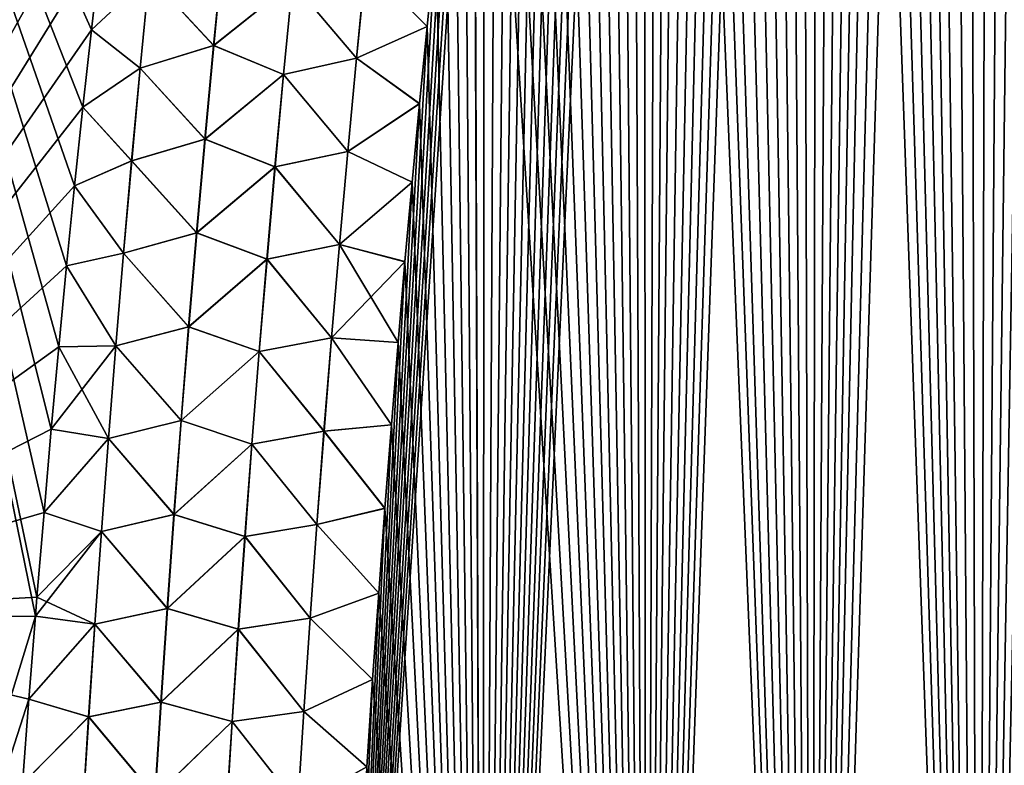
# Model space of a CAD drawing. Header units: metres. Extents: x -109 to 109, y -108 to 40.
# Tile 18 of 216: x -86.94 to -81.74, y -94.43 to -90.49. Entities that reach past the tile are written whole.
import ezdxf

# ---------------------------------------------------------------- set-up
doc = ezdxf.new("R2010")
doc.units = ezdxf.units.M
doc.layers.add('solid_K_24_42_18_000C86_XXX', color=7, linetype='CONTINUOUS')

msp = doc.modelspace()

# ---------------------------------------------------------------- linework, layer by layer
at = {"layer": 'solid_K_24_42_18_000C86_XXX'}
for points in [[(-81.873886, -102.054192, -21.027458), (-81.258781, -73.746315, -19.85836), (-81.121956, -73.4086, -19.809616)], [(-80.986244, -102.295151, -20.782845), (-81.873886, -102.054192, -21.027458), (-81.121956, -73.4086, -19.809616)], [(-81.873886, -102.054192, -21.027458), (-81.395668, -74.097366, -19.908751), (-81.258781, -73.746315, -19.85836)], [(-81.873886, -102.054192, -21.027458), (-81.532516, -74.462814, -19.960798), (-81.395668, -74.097366, -19.908751)], [(-81.873886, -102.054192, -21.027458), (-81.669357, -74.842308, -20.014511), (-81.532516, -74.462814, -19.960798)], [(-81.873886, -102.054192, -21.027458), (-81.806145, -75.236084, -20.069893), (-81.669357, -74.842308, -20.014511)], [(-80.986099, -102.295181, 20.782808), (-81.669487, -74.842667, 20.014563), (-81.806267, -75.236443, 20.069942)], [(-81.873779, -102.054222, 21.027426), (-81.806267, -75.236443, 20.069942), (-81.942848, -75.645752, 20.126991)], [(-81.873886, -102.054192, -21.027458), (-81.942726, -75.645386, -20.126942), (-81.806145, -75.236084, -20.069893)], [(-81.873779, -102.054222, 21.027426), (-80.986099, -102.295181, 20.782808), (-81.806267, -75.236443, 20.069942)], [(-82.755394, -101.765976, -21.318579), (-82.079102, -76.070297, -20.185665), (-81.942726, -75.645386, -20.126942)], [(-81.873886, -102.054192, -21.027458), (-82.755394, -101.765976, -21.318579), (-81.942726, -75.645386, -20.126942)], [(-81.873779, -102.054222, 21.027426), (-81.942848, -75.645752, 20.126991), (-82.079216, -76.070663, 20.185715)], [(-82.755394, -101.765976, -21.318579), (-82.215279, -76.510559, -20.246061), (-82.079102, -76.070297, -20.185665)], [(-81.873779, -102.054222, 21.027426), (-82.079216, -76.070663, 20.185715), (-82.215385, -76.510925, 20.246111)], [(-82.755394, -101.765976, -21.318579), (-82.317146, -76.851692, -20.292446), (-82.215279, -76.510559, -20.246061)], [(-81.873779, -102.054222, 21.027426), (-82.215385, -76.510925, 20.246111), (-82.317253, -76.852058, 20.292494)], [(-82.755394, -101.765976, -21.318579), (-82.418709, -77.202789, -20.33975), (-82.317146, -76.851692, -20.292446)], [(-81.873779, -102.054222, 21.027426), (-82.317253, -76.852058, 20.292494), (-82.418816, -77.203148, 20.3398)], [(-82.755394, -101.765976, -21.318579), (-82.520073, -77.563171, -20.387989), (-82.418709, -77.202789, -20.33975)], [(-81.873779, -102.054222, 21.027426), (-82.418816, -77.203148, 20.3398), (-82.52018, -77.56353, 20.388037)], [(-82.755394, -101.765976, -21.318579), (-82.621185, -77.933083, -20.437153), (-82.520073, -77.563171, -20.387989)], [(-81.873779, -102.054222, 21.027426), (-82.52018, -77.56353, 20.388037), (-82.621284, -77.933441, 20.437201)], [(-82.755394, -101.765976, -21.318579), (-82.721924, -78.313217, -20.487217), (-82.621185, -77.933083, -20.437153)], [(-81.873779, -102.054222, 21.027426), (-82.621284, -77.933441, 20.437201), (-82.722015, -78.313576, 20.487265)], [(-82.755318, -101.766006, 21.318554), (-82.722015, -78.313576, 20.487265), (-82.82225, -78.704636, 20.538206)], [(-82.755394, -101.765976, -21.318579), (-82.822166, -78.704277, -20.538158), (-82.721924, -78.313217, -20.487217)], [(-82.755318, -101.766006, 21.318554), (-81.873779, -102.054222, 21.027426), (-82.722015, -78.313576, 20.487265)], [(-83.629417, -101.428314, -21.657198), (-82.921989, -79.10582, -20.589993), (-82.822166, -78.704277, -20.538158)], [(-82.755394, -101.765976, -21.318579), (-83.629417, -101.428314, -21.657198), (-82.822166, -78.704277, -20.538158)], [(-82.755318, -101.766006, 21.318554), (-82.82225, -78.704636, 20.538206), (-82.922081, -79.106178, 20.590036)], [(-83.629417, -101.428314, -21.657198), (-83.021439, -79.51767, -20.642714), (-82.921989, -79.10582, -20.589993)], [(-82.755318, -101.766006, 21.318554), (-82.922081, -79.106178, 20.590036), (-83.021523, -79.518021, 20.642759)], [(-83.629417, -101.428314, -21.657198), (-83.120331, -79.94062, -20.696283), (-83.021439, -79.51767, -20.642714)], [(-82.755318, -101.766006, 21.318554), (-83.021523, -79.518021, 20.642759), (-83.120407, -79.940971, 20.696327)], [(-83.629417, -101.428314, -21.657198), (-83.218506, -80.375488, -20.750656), (-83.120331, -79.94062, -20.696283)], [(-82.755318, -101.766006, 21.318554), (-83.120407, -79.940971, 20.696327), (-83.218582, -80.375832, 20.7507)], [(-83.629417, -101.428314, -21.657198), (-83.315956, -80.822319, -20.805824), (-83.218506, -80.375488, -20.750656)], [(-82.755318, -101.766006, 21.318554), (-83.218582, -80.375832, 20.7507), (-83.316032, -80.822662, 20.805866)], [(-83.629417, -101.428314, -21.657198), (-83.412857, -81.280365, -20.861816), (-83.315956, -80.822319, -20.805824)], [(-82.755318, -101.766006, 21.318554), (-83.316032, -80.822662, 20.805866), (-83.412926, -81.280701, 20.861858)], [(-83.629417, -101.428314, -21.657198), (-83.48983, -81.655464, -20.907162), (-83.412857, -81.280365, -20.861816)], [(-82.755318, -101.766006, 21.318554), (-83.412926, -81.280701, 20.861858), (-83.489899, -81.6558, 20.907204)], [(-83.629417, -101.428314, -21.657198), (-83.566193, -82.038788, -20.952955), (-83.48983, -81.655464, -20.907162)], [(-82.755318, -101.766006, 21.318554), (-83.489899, -81.6558, 20.907204), (-83.566261, -82.039124, 20.952995)], [(-83.629379, -101.428329, 21.657183), (-83.566261, -82.039124, 20.952995), (-83.641899, -82.431137, 20.999195)], [(-83.629417, -101.428314, -21.657198), (-83.641838, -82.430809, -20.999157), (-83.566193, -82.038788, -20.952955)], [(-83.629379, -101.428329, 21.657183), (-82.755318, -101.766006, 21.318554), (-83.566261, -82.039124, 20.952995)], [(-84.493866, -101.038994, -22.044186), (-83.716843, -82.831253, -21.045784), (-83.641838, -82.430809, -20.999157)], [(-83.629417, -101.428314, -21.657198), (-84.493866, -101.038994, -22.044186), (-83.641838, -82.430809, -20.999157)], [(-83.629379, -101.428329, 21.657183), (-83.641899, -82.431137, 20.999195), (-83.716904, -82.831581, 21.045822)], [(-84.493866, -101.038994, -22.044186), (-83.791344, -83.239594, -21.092869), (-83.716843, -82.831253, -21.045784)], [(-83.629379, -101.428329, 21.657183), (-83.716904, -82.831581, 21.045822), (-83.791397, -83.239914, 21.092905)], [(-84.493866, -101.038994, -22.044186), (-83.865181, -83.656387, -21.140356), (-83.791344, -83.239594, -21.092869)], [(-83.629379, -101.428329, 21.657183), (-83.791397, -83.239914, 21.092905), (-83.865234, -83.6567, 21.14039)], [(-84.493866, -101.038994, -22.044186), (-83.938202, -84.082191, -21.188185), (-83.865181, -83.656387, -21.140356)], [(-83.629379, -101.428329, 21.657183), (-83.865234, -83.6567, 21.14039), (-83.938248, -84.082497, 21.188219)], [(-84.493866, -101.038994, -22.044186), (-84.010246, -84.51757, -21.236294), (-83.938202, -84.082191, -21.188185)], [(-83.629379, -101.428329, 21.657183), (-83.938248, -84.082497, 21.188219), (-84.0103, -84.517868, 21.236328)], [(-84.493866, -101.038994, -22.044186), (-84.081284, -84.962692, -21.28466), (-84.010246, -84.51757, -21.236294)], [(-83.629379, -101.428329, 21.657183), (-84.0103, -84.517868, 21.236328), (-84.081337, -84.96299, 21.284693)], [(-84.493866, -101.038994, -22.044186), (-84.151619, -85.416588, -21.333376), (-84.081284, -84.962692, -21.28466)], [(-83.629379, -101.428329, 21.657183), (-84.081337, -84.96299, 21.284693), (-84.151665, -85.416878, 21.333406)], [(-84.493866, -101.038994, -22.044186), (-84.221085, -85.879738, -21.382374), (-84.151619, -85.416588, -21.333376)], [(-83.629379, -101.428329, 21.657183), (-84.151665, -85.416878, 21.333406), (-84.221123, -85.88002, 21.382404)], [(-84.493866, -101.038994, -22.044186), (-84.289474, -86.352791, -21.431564), (-84.221085, -85.879738, -21.382374)], [(-83.629379, -101.428329, 21.657183), (-84.221123, -85.88002, 21.382404), (-84.289513, -86.353065, 21.431593)], [(-84.493866, -101.038994, -22.044186), (-84.356583, -86.836403, -21.480858), (-84.289474, -86.352791, -21.431564)], [(-83.629379, -101.428329, 21.657183), (-84.289513, -86.353065, 21.431593), (-84.356621, -86.836678, 21.480886)], [(-88.716866, -93.64727, -21.160128), (-88.265182, -86.734787, -20.377903), (-86.049187, -86.7062, -21.500633)], [(-86.106514, -87.078148, -21.539379), (-88.716866, -93.64727, -21.160128), (-86.049187, -86.7062, -21.500633)], [(-88.716835, -93.64727, 21.160145), (-86.857124, -93.641968, 22.129305), (-88.265182, -86.734787, 20.377903)], [(-86.561272, -90.544952, 21.873737), (-86.507477, -90.075394, 21.831453), (-88.265182, -86.734787, 20.377903)], [(-86.606163, -90.953918, 21.909811), (-86.561272, -90.544952, 21.873737), (-88.265182, -86.734787, 20.377903)], [(-86.649864, -91.369179, 21.94574), (-86.606163, -90.953918, 21.909811), (-88.265182, -86.734787, 20.377903)], [(-86.692291, -91.791023, 21.981525), (-86.649864, -91.369179, 21.94574), (-88.265182, -86.734787, 20.377903)], [(-86.733376, -92.219727, 22.017172), (-86.692291, -91.791023, 21.981525), (-88.265182, -86.734787, 20.377903)], [(-86.773178, -92.6548, 22.052517), (-86.733376, -92.219727, 22.017172), (-88.265182, -86.734787, 20.377903)], [(-86.811783, -93.095558, 22.08737), (-86.773178, -92.6548, 22.052517), (-88.265182, -86.734787, 20.377903)], [(-86.849075, -93.542358, 22.121763), (-86.811783, -93.095558, 22.08737), (-88.265182, -86.734787, 20.377903)], [(-86.857124, -93.641968, 22.129305), (-86.849075, -93.542358, 22.121763), (-88.265182, -86.734787, 20.377903)], [(-84.493866, -101.038994, -22.044186), (-84.422241, -87.331154, -21.53017), (-84.356583, -86.836403, -21.480858)], [(-83.629379, -101.428329, 21.657183), (-84.356621, -86.836678, 21.480886), (-84.422272, -87.331413, 21.530197)], [(-86.106514, -87.078148, -21.539379), (-86.162971, -87.455757, -21.578148), (-88.716866, -93.64727, -21.160128)], [(-84.493866, -101.038994, -22.044186), (-84.486832, -87.835938, -21.579638), (-84.422241, -87.331154, -21.53017)], [(-83.629379, -101.428329, 21.657183), (-84.422272, -87.331413, 21.530197), (-84.486862, -87.836189, 21.579662)], [(-86.162971, -87.455757, -21.578148), (-86.218498, -87.83931, -21.616955), (-88.716866, -93.64727, -21.160128)], [(-86.218498, -87.83931, -21.616955), (-86.278847, -88.271263, -21.659983), (-88.716866, -93.64727, -21.160128)], [(-84.493851, -101.039001, 22.04418), (-84.486862, -87.836189, 21.579662), (-84.539848, -88.264557, 21.620981)], [(-84.493866, -101.038994, -22.044186), (-84.539818, -88.264313, -21.620958), (-84.486832, -87.835938, -21.579638)], [(-84.493851, -101.039001, 22.04418), (-83.629379, -101.428329, 21.657183), (-84.486862, -87.836189, 21.579662)], [(-86.278847, -88.271263, -21.659983), (-86.337914, -88.711197, -21.703083), (-88.716866, -93.64727, -21.160128)], [(-85.346046, -100.596848, -22.480244), (-84.591873, -88.700188, -21.662287), (-84.539818, -88.264313, -21.620958)], [(-84.493866, -101.038994, -22.044186), (-85.346046, -100.596848, -22.480244), (-84.539818, -88.264313, -21.620958)], [(-84.493851, -101.039001, 22.04418), (-84.539848, -88.264557, 21.620981), (-84.591904, -88.700424, 21.66231)], [(-85.346046, -100.596848, -22.480244), (-84.64283, -89.144005, -21.703548), (-84.591873, -88.700188, -21.662287)], [(-84.493851, -101.039001, 22.04418), (-84.591904, -88.700424, 21.66231), (-84.64286, -89.144241, 21.703569)], [(-86.337914, -88.711197, -21.703083), (-86.395699, -89.15889, -21.746147), (-88.716866, -93.64727, -21.160128)], [(-86.395699, -89.15889, -21.746147), (-86.45224, -89.613457, -21.788927), (-88.716866, -93.64727, -21.160128)], [(-85.346046, -100.596848, -22.480244), (-84.692528, -89.596237, -21.744661), (-84.64283, -89.144005, -21.703548)], [(-84.493851, -101.039001, 22.04418), (-84.64286, -89.144241, 21.703569), (-84.692551, -89.596458, 21.74468)], [(-86.45224, -89.613457, -21.788927), (-86.507462, -90.075294, -21.831446), (-88.716866, -93.64727, -21.160128)], [(-85.346046, -100.596848, -22.480244), (-84.740814, -90.057297, -21.785549), (-84.692528, -89.596237, -21.744661)], [(-84.493851, -101.039001, 22.04418), (-84.692551, -89.596458, 21.74468), (-84.740829, -90.057518, 21.785568)], [(-86.507462, -90.075294, -21.831446), (-86.561256, -90.544861, -21.87373), (-88.716866, -93.64727, -21.160128)], [(-86.256142, -90.258308, 21.949797), (-86.507477, -90.075394, 21.831453), (-86.561272, -90.544952, 21.873737)], [(-86.255585, -90.258354, -21.949966), (-86.561256, -90.544861, -21.87373), (-86.507462, -90.075294, -21.831446)], [(-85.346046, -100.596848, -22.480244), (-84.788033, -90.526337, -21.826349), (-84.740814, -90.057297, -21.785549)], [(-85.112679, -90.202316, 21.941799), (-84.788055, -90.52655, 21.826366), (-84.740829, -90.057518, 21.785568)], [(-85.111908, -90.202423, -21.941576), (-84.740814, -90.057297, -21.785549), (-84.788033, -90.526337, -21.826349)], [(-84.493851, -101.039001, 22.04418), (-84.740829, -90.057518, 21.785568), (-84.788055, -90.52655, 21.826366)], [(-85.915657, -90.627464, 22.055868), (-85.867249, -90.132751, 22.009796), (-86.256142, -90.258308, 21.949797)], [(-86.255585, -90.258354, -21.949966), (-85.866531, -90.132828, -22.009871), (-85.914925, -90.627541, -22.055943)], [(-85.499352, -90.293655, 22.023823), (-85.867249, -90.132751, 22.009796), (-85.915657, -90.627464, 22.055868)], [(-85.914925, -90.627541, -22.055943), (-85.866531, -90.132828, -22.009871), (-85.498566, -90.293747, -22.023754)], [(-85.161079, -90.69429, 21.985378), (-85.112679, -90.202316, 21.941799), (-85.499352, -90.293655, 22.023823)], [(-85.498566, -90.293747, -22.023754), (-85.111908, -90.202423, -21.941576), (-85.160294, -90.694397, -21.985147)], [(-85.161079, -90.69429, 21.985378), (-84.788055, -90.52655, 21.826366), (-85.112679, -90.202316, 21.941799)], [(-85.160294, -90.694397, -21.985147), (-85.111908, -90.202423, -21.941576), (-84.788033, -90.526337, -21.826349)], [(-86.303513, -90.74704, 21.996048), (-86.256142, -90.258308, 21.949797), (-86.561272, -90.544952, 21.873737)], [(-86.302925, -90.747086, -21.996223), (-86.561256, -90.544861, -21.87373), (-86.255585, -90.258354, -21.949966)], [(-85.915657, -90.627464, 22.055868), (-86.256142, -90.258308, 21.949797), (-86.303513, -90.74704, 21.996048)], [(-86.302925, -90.747086, -21.996223), (-86.255585, -90.258354, -21.949966), (-85.914925, -90.627541, -22.055943)], [(-85.546486, -90.781006, 22.06782), (-85.499352, -90.293655, 22.023823), (-85.915657, -90.627464, 22.055868)], [(-85.914925, -90.627541, -22.055943), (-85.498566, -90.293747, -22.023754), (-85.545692, -90.78109, -22.067747)], [(-85.161079, -90.69429, 21.985378), (-85.499352, -90.293655, 22.023823), (-85.546486, -90.781006, 22.06782)], [(-85.545692, -90.78109, -22.067747), (-85.498566, -90.293747, -22.023754), (-85.160294, -90.694397, -21.985147)], [(-86.561256, -90.544861, -21.87373), (-86.606155, -90.953827, -21.909803), (-88.716866, -93.64727, -21.160128)], [(-86.303513, -90.74704, 21.996048), (-86.561272, -90.544952, 21.873737), (-86.606163, -90.953918, 21.909811)], [(-86.302925, -90.747086, -21.996223), (-86.606155, -90.953827, -21.909803), (-86.561256, -90.544861, -21.87373)], [(-85.346046, -100.596848, -22.480244), (-84.827744, -90.934517, -21.861275), (-84.788033, -90.526337, -21.826349)], [(-85.161079, -90.69429, 21.985378), (-84.827759, -90.934723, 21.861292), (-84.788055, -90.52655, 21.826366)], [(-85.160294, -90.694397, -21.985147), (-84.788033, -90.526337, -21.826349), (-84.827744, -90.934517, -21.861275)], [(-84.493851, -101.039001, 22.04418), (-84.788055, -90.52655, 21.826366), (-84.827759, -90.934723, 21.861292)], [(-85.961853, -91.122467, 22.100819), (-85.915657, -90.627464, 22.055868), (-86.303513, -90.74704, 21.996048)], [(-86.302925, -90.747086, -21.996223), (-85.914925, -90.627541, -22.055943), (-85.961098, -91.122543, -22.100893)], [(-85.546486, -90.781006, 22.06782), (-85.915657, -90.627464, 22.055868), (-85.961853, -91.122467, 22.100819)], [(-85.961098, -91.122543, -22.100893), (-85.914925, -90.627541, -22.055943), (-85.545692, -90.78109, -22.067747)], [(-85.207268, -91.1866, 22.027945), (-85.161079, -90.69429, 21.985378), (-85.546486, -90.781006, 22.06782)], [(-85.545692, -90.78109, -22.067747), (-85.160294, -90.694397, -21.985147), (-85.206459, -91.186707, -22.027708)], [(-85.207268, -91.1866, 22.027945), (-84.827759, -90.934723, 21.861292), (-85.161079, -90.69429, 21.985378)], [(-85.206459, -91.186707, -22.027708), (-85.160294, -90.694397, -21.985147), (-84.827744, -90.934517, -21.861275)], [(-86.348724, -91.236046, 22.041159), (-86.303513, -90.74704, 21.996048), (-86.606163, -90.953918, 21.909811)], [(-86.348106, -91.236092, -22.04134), (-86.606155, -90.953827, -21.909803), (-86.302925, -90.747086, -21.996223)], [(-85.961853, -91.122467, 22.100819), (-86.303513, -90.74704, 21.996048), (-86.348724, -91.236046, 22.041159)], [(-86.348106, -91.236092, -22.04134), (-86.302925, -90.747086, -21.996223), (-85.961098, -91.122543, -22.100893)], [(-85.591476, -91.268654, 22.110775), (-85.546486, -90.781006, 22.06782), (-85.961853, -91.122467, 22.100819)], [(-85.961098, -91.122543, -22.100893), (-85.545692, -90.78109, -22.067747), (-85.59066, -91.268738, -22.110697)], [(-85.207268, -91.1866, 22.027945), (-85.546486, -90.781006, 22.06782), (-85.591476, -91.268654, 22.110775)], [(-85.59066, -91.268738, -22.110697), (-85.545692, -90.78109, -22.067747), (-85.206459, -91.186707, -22.027708)], [(-85.346046, -100.596848, -22.480244), (-84.866592, -91.34874, -21.896088), (-84.827744, -90.934517, -21.861275)], [(-85.207268, -91.1866, 22.027945), (-84.866608, -91.34893, 21.896103), (-84.827759, -90.934723, 21.861292)], [(-85.206459, -91.186707, -22.027708), (-84.827744, -90.934517, -21.861275), (-84.866592, -91.34874, -21.896088)], [(-84.493851, -101.039001, 22.04418), (-84.827759, -90.934723, 21.861292), (-84.866608, -91.34893, 21.896103)], [(-86.606155, -90.953827, -21.909803), (-86.649849, -91.369095, -21.945732), (-88.716866, -93.64727, -21.160128)], [(-86.348724, -91.236046, 22.041159), (-86.606163, -90.953918, 21.909811), (-86.649864, -91.369179, 21.94574)], [(-86.348106, -91.236092, -22.04134), (-86.649849, -91.369095, -21.945732), (-86.606155, -90.953827, -21.909803)], [(-86.005859, -91.617752, 22.144644), (-85.961853, -91.122467, 22.100819), (-86.348724, -91.236046, 22.041159)], [(-86.348106, -91.236092, -22.04134), (-85.961098, -91.122543, -22.100893), (-86.005081, -91.617828, -22.144716)], [(-85.591476, -91.268654, 22.110775), (-85.961853, -91.122467, 22.100819), (-86.005859, -91.617752, 22.144644)], [(-86.005081, -91.617828, -22.144716), (-85.961098, -91.122543, -22.100893), (-85.59066, -91.268738, -22.110697)], [(-85.251274, -91.679214, 22.06949), (-85.207268, -91.1866, 22.027945), (-85.591476, -91.268654, 22.110775)], [(-85.59066, -91.268738, -22.110697), (-85.206459, -91.186707, -22.027708), (-85.250458, -91.679321, -22.069246)], [(-85.251274, -91.679214, 22.06949), (-84.866608, -91.34893, 21.896103), (-85.207268, -91.1866, 22.027945)], [(-85.250458, -91.679321, -22.069246), (-85.206459, -91.186707, -22.027708), (-84.866592, -91.34874, -21.896088)], [(-86.391792, -91.725304, 22.085125), (-86.348724, -91.236046, 22.041159), (-86.649864, -91.369179, 21.94574)], [(-86.391159, -91.725349, -22.08531), (-86.649849, -91.369095, -21.945732), (-86.348106, -91.236092, -22.04134)], [(-86.005859, -91.617752, 22.144644), (-86.348724, -91.236046, 22.041159), (-86.391792, -91.725304, 22.085125)], [(-86.391159, -91.725349, -22.08531), (-86.348106, -91.236092, -22.04134), (-86.005081, -91.617828, -22.144716)], [(-85.634346, -91.756592, 22.152681), (-85.591476, -91.268654, 22.110775), (-86.005859, -91.617752, 22.144644)], [(-86.005081, -91.617828, -22.144716), (-85.59066, -91.268738, -22.110697), (-85.633514, -91.756676, -22.152599)], [(-85.251274, -91.679214, 22.06949), (-85.591476, -91.268654, 22.110775), (-85.634346, -91.756592, 22.152681)], [(-85.633514, -91.756676, -22.152599), (-85.59066, -91.268738, -22.110697), (-85.250458, -91.679321, -22.069246)], [(-85.346046, -100.596848, -22.480244), (-84.904442, -91.769333, -21.930714), (-84.866592, -91.34874, -21.896088)], [(-85.251274, -91.679214, 22.06949), (-84.904457, -91.769516, 21.930729), (-84.866608, -91.34893, 21.896103)], [(-85.250458, -91.679321, -22.069246), (-84.866592, -91.34874, -21.896088), (-84.904442, -91.769333, -21.930714)], [(-84.493851, -101.039001, 22.04418), (-84.866608, -91.34893, 21.896103), (-84.904457, -91.769516, 21.930729)], [(-86.649849, -91.369095, -21.945732), (-86.692284, -91.790939, -21.98152), (-88.716866, -93.64727, -21.160128)], [(-86.391792, -91.725304, 22.085125), (-86.649864, -91.369179, 21.94574), (-86.692291, -91.791023, 21.981525)], [(-86.391159, -91.725349, -22.08531), (-86.692284, -91.790939, -21.98152), (-86.649849, -91.369095, -21.945732)], [(-86.047707, -92.113312, 22.187334), (-86.005859, -91.617752, 22.144644), (-86.391792, -91.725304, 22.085125)], [(-86.391159, -91.725349, -22.08531), (-86.005081, -91.617828, -22.144716), (-86.046913, -92.11338, -22.187407)], [(-85.634346, -91.756592, 22.152681), (-86.005859, -91.617752, 22.144644), (-86.047707, -92.113312, 22.187334)], [(-86.046913, -92.11338, -22.187407), (-86.005081, -91.617828, -22.144716), (-85.633514, -91.756676, -22.152599)], [(-85.293137, -92.172134, 22.110006), (-85.251274, -91.679214, 22.06949), (-85.634346, -91.756592, 22.152681)], [(-85.633514, -91.756676, -22.152599), (-85.250458, -91.679321, -22.069246), (-85.292297, -92.172234, -22.109755)], [(-85.293137, -92.172134, 22.110006), (-84.904457, -91.769516, 21.930729), (-85.251274, -91.679214, 22.06949)], [(-85.292297, -92.172234, -22.109755), (-85.250458, -91.679321, -22.069246), (-84.941154, -92.196648, -21.965086)], [(-85.250458, -91.679321, -22.069246), (-84.904442, -91.769333, -21.930714), (-84.941154, -92.196648, -21.965086)], [(-86.43277, -92.214806, 22.127937), (-86.391792, -91.725304, 22.085125), (-86.692291, -91.791023, 21.981525)], [(-86.432106, -92.214851, -22.128128), (-86.692284, -91.790939, -21.98152), (-86.391159, -91.725349, -22.08531)], [(-86.047707, -92.113312, 22.187334), (-86.391792, -91.725304, 22.085125), (-86.43277, -92.214806, 22.127937)], [(-86.432106, -92.214851, -22.128128), (-86.391159, -91.725349, -22.08531), (-86.046913, -92.11338, -22.187407)], [(-85.675133, -92.244797, 22.193529), (-85.634346, -91.756592, 22.152681), (-86.047707, -92.113312, 22.187334)], [(-86.046913, -92.11338, -22.187407), (-85.633514, -91.756676, -22.152599), (-85.674286, -92.244873, -22.193443)], [(-85.293137, -92.172134, 22.110006), (-85.634346, -91.756592, 22.152681), (-85.675133, -92.244797, 22.193529)], [(-85.674286, -92.244873, -22.193443), (-85.633514, -91.756676, -22.152599), (-85.292297, -92.172234, -22.109755)], [(-85.346046, -100.596848, -22.480244), (-84.941154, -92.196648, -21.965086), (-84.904442, -91.769333, -21.930714)], [(-85.293137, -92.172134, 22.110006), (-84.94117, -92.196823, 21.965099), (-84.904457, -91.769516, 21.930729)], [(-84.493851, -101.039001, 22.04418), (-84.904457, -91.769516, 21.930729), (-84.94117, -92.196823, 21.965099)], [(-86.692284, -91.790939, -21.98152), (-86.733368, -92.21965, -22.017166), (-88.716866, -93.64727, -21.160128)], [(-86.43277, -92.214806, 22.127937), (-86.692291, -91.791023, 21.981525), (-86.733376, -92.219727, 22.017172)], [(-86.432106, -92.214851, -22.128128), (-86.733368, -92.21965, -22.017166), (-86.692284, -91.790939, -21.98152)], [(-86.087433, -92.609123, 22.22888), (-86.047707, -92.113312, 22.187334), (-86.43277, -92.214806, 22.127937)], [(-86.432106, -92.214851, -22.128128), (-86.046913, -92.11338, -22.187407), (-86.086617, -92.609184, -22.228952)], [(-85.675133, -92.244797, 22.193529), (-86.047707, -92.113312, 22.187334), (-86.087433, -92.609123, 22.22888)], [(-86.086617, -92.609184, -22.228952), (-86.046913, -92.11338, -22.187407), (-85.674286, -92.244873, -22.193443)], [(-85.33287, -92.665329, 22.149483), (-85.293137, -92.172134, 22.110006), (-85.675133, -92.244797, 22.193529)], [(-85.674286, -92.244873, -22.193443), (-85.292297, -92.172234, -22.109755), (-85.332024, -92.665428, -22.149225)], [(-85.33287, -92.665329, 22.149483), (-84.976593, -92.631195, 21.999142), (-85.293137, -92.172134, 22.110006)], [(-85.332024, -92.665428, -22.149225), (-85.292297, -92.172234, -22.109755), (-84.976585, -92.631027, -21.999128)], [(-85.293137, -92.172134, 22.110006), (-84.976593, -92.631195, 21.999142), (-84.94117, -92.196823, 21.965099)], [(-85.292297, -92.172234, -22.109755), (-84.941154, -92.196648, -21.965086), (-84.976585, -92.631027, -21.999128)], [(-86.733368, -92.21965, -22.017166), (-86.77317, -92.654724, -22.052511), (-88.716866, -93.64727, -21.160128)], [(-86.43277, -92.214806, 22.127937), (-86.733376, -92.219727, 22.017172), (-86.773178, -92.6548, 22.052517)], [(-86.471664, -92.704552, 22.169588), (-86.43277, -92.214806, 22.127937), (-86.773178, -92.6548, 22.052517)], [(-86.470978, -92.70459, -22.169786), (-86.77317, -92.654724, -22.052511), (-86.733368, -92.21965, -22.017166)], [(-86.470978, -92.70459, -22.169786), (-86.733368, -92.21965, -22.017166), (-86.432106, -92.214851, -22.128128)], [(-86.087433, -92.609123, 22.22888), (-86.43277, -92.214806, 22.127937), (-86.471664, -92.704552, 22.169588)], [(-86.470978, -92.70459, -22.169786), (-86.432106, -92.214851, -22.128128), (-86.086617, -92.609184, -22.228952)], [(-85.346046, -100.596848, -22.480244), (-84.976585, -92.631027, -21.999128), (-84.941154, -92.196648, -21.965086)], [(-84.493851, -101.039001, 22.04418), (-84.94117, -92.196823, 21.965099), (-84.976593, -92.631195, 21.999142)], [(-85.713852, -92.733261, 22.233313), (-85.675133, -92.244797, 22.193529), (-86.087433, -92.609123, 22.22888)], [(-86.086617, -92.609184, -22.228952), (-85.674286, -92.244873, -22.193443), (-85.71299, -92.733337, -22.233221)], [(-85.33287, -92.665329, 22.149483), (-85.675133, -92.244797, 22.193529), (-85.713852, -92.733261, 22.233313)], [(-85.71299, -92.733337, -22.233221), (-85.674286, -92.244873, -22.193443), (-85.332024, -92.665428, -22.149225)], [(-86.77317, -92.654724, -22.052511), (-86.811775, -93.09549, -22.087364), (-88.716866, -93.64727, -21.160128)], [(-86.471664, -92.704552, 22.169588), (-86.773178, -92.6548, 22.052517), (-86.811783, -93.095558, 22.08737)], [(-86.470978, -92.70459, -22.169786), (-86.811775, -93.09549, -22.087364), (-86.77317, -92.654724, -22.052511)], [(-86.125053, -93.105171, 22.269279), (-86.087433, -92.609123, 22.22888), (-86.471664, -92.704552, 22.169588)], [(-86.470978, -92.70459, -22.169786), (-86.086617, -92.609184, -22.228952), (-86.124214, -93.10524, -22.269352)], [(-85.713852, -92.733261, 22.233313), (-86.087433, -92.609123, 22.22888), (-86.125053, -93.105171, 22.269279)], [(-86.124214, -93.10524, -22.269352), (-86.086617, -92.609184, -22.228952), (-85.71299, -92.733337, -22.233221)], [(-85.346046, -100.596848, -22.480244), (-85.01059, -93.072823, -22.032768), (-84.976585, -92.631027, -21.999128)], [(-85.33287, -92.665329, 22.149483), (-85.010605, -93.072983, 22.03278), (-84.976593, -92.631195, 21.999142)], [(-85.332024, -92.665428, -22.149225), (-84.976585, -92.631027, -21.999128), (-85.01059, -93.072823, -22.032768)], [(-84.493851, -101.039001, 22.04418), (-84.976593, -92.631195, 21.999142), (-85.010605, -93.072983, 22.03278)], [(-86.508514, -93.194519, 22.210075), (-86.471664, -92.704552, 22.169588), (-86.811783, -93.095558, 22.08737)], [(-86.507797, -93.194557, -22.210279), (-86.811775, -93.09549, -22.087364), (-86.470978, -92.70459, -22.169786)], [(-86.125053, -93.105171, 22.269279), (-86.471664, -92.704552, 22.169588), (-86.508514, -93.194519, 22.210075)], [(-86.507797, -93.194557, -22.210279), (-86.470978, -92.70459, -22.169786), (-86.124214, -93.10524, -22.269352)], [(-85.370514, -93.158791, 22.187914), (-85.33287, -92.665329, 22.149483), (-85.713852, -92.733261, 22.233313)], [(-85.71299, -92.733337, -22.233221), (-85.332024, -92.665428, -22.149225), (-85.369652, -93.15889, -22.187649)], [(-85.370514, -93.158791, 22.187914), (-85.010605, -93.072983, 22.03278), (-85.33287, -92.665329, 22.149483)], [(-85.369652, -93.15889, -22.187649), (-85.332024, -92.665428, -22.149225), (-85.01059, -93.072823, -22.032768)], [(-85.750534, -93.22197, 22.272024), (-85.713852, -92.733261, 22.233313), (-86.125053, -93.105171, 22.269279)], [(-86.124214, -93.10524, -22.269352), (-85.71299, -92.733337, -22.233221), (-85.749657, -93.222046, -22.271931)], [(-85.370514, -93.158791, 22.187914), (-85.713852, -92.733261, 22.233313), (-85.750534, -93.22197, 22.272024)], [(-85.749657, -93.222046, -22.271931), (-85.71299, -92.733337, -22.233221), (-85.369652, -93.15889, -22.187649)], [(-86.811775, -93.09549, -22.087364), (-86.849068, -93.54229, -22.121758), (-88.716866, -93.64727, -21.160128)], [(-86.508514, -93.194519, 22.210075), (-86.811783, -93.095558, 22.08737), (-86.849075, -93.542358, 22.121763)], [(-86.507797, -93.194557, -22.210279), (-86.849068, -93.54229, -22.121758), (-86.811775, -93.09549, -22.087364)], [(-86.160591, -93.601463, 22.308523), (-86.125053, -93.105171, 22.269279), (-86.508514, -93.194519, 22.210075)], [(-86.507797, -93.194557, -22.210279), (-86.124214, -93.10524, -22.269352), (-86.159737, -93.601524, -22.308596)], [(-85.750534, -93.22197, 22.272024), (-86.125053, -93.105171, 22.269279), (-86.160591, -93.601463, 22.308523)], [(-86.159737, -93.601524, -22.308596), (-86.124214, -93.10524, -22.269352), (-85.749657, -93.222046, -22.271931)], [(-85.370514, -93.158791, 22.187914), (-85.043388, -93.521774, 22.066097), (-85.010605, -93.072983, 22.03278)], [(-85.369652, -93.15889, -22.187649), (-85.01059, -93.072823, -22.032768), (-85.043373, -93.521622, -22.066086)], [(-85.346046, -100.596848, -22.480244), (-85.043373, -93.521622, -22.066086), (-85.01059, -93.072823, -22.032768)], [(-84.493851, -101.039001, 22.04418), (-85.010605, -93.072983, 22.03278), (-85.043388, -93.521774, 22.066097)], [(-85.406082, -93.652512, 22.225294), (-85.370514, -93.158791, 22.187914), (-85.750534, -93.22197, 22.272024)], [(-85.749657, -93.222046, -22.271931), (-85.369652, -93.15889, -22.187649), (-85.405197, -93.652603, -22.225021)], [(-85.406082, -93.652512, 22.225294), (-85.043388, -93.521774, 22.066097), (-85.370514, -93.158791, 22.187914)], [(-85.405197, -93.652603, -22.225021), (-85.369652, -93.15889, -22.187649), (-85.043373, -93.521622, -22.066086)], [(-86.508514, -93.194519, 22.210075), (-86.849075, -93.542358, 22.121763), (-86.857124, -93.641968, 22.129305)], [(-86.543327, -93.6847, 22.249393), (-86.508514, -93.194519, 22.210075), (-86.857124, -93.641968, 22.129305)], [(-86.542587, -93.684738, -22.249601), (-86.849068, -93.54229, -22.121758), (-86.507797, -93.194557, -22.210279)], [(-86.160591, -93.601463, 22.308523), (-86.508514, -93.194519, 22.210075), (-86.543327, -93.6847, 22.249393)], [(-86.542587, -93.684738, -22.249601), (-86.507797, -93.194557, -22.210279), (-86.159737, -93.601524, -22.308596)], [(-85.785202, -93.710915, 22.30966), (-85.750534, -93.22197, 22.272024), (-86.160591, -93.601463, 22.308523)], [(-86.159737, -93.601524, -22.308596), (-85.749657, -93.222046, -22.271931), (-85.784302, -93.710991, -22.309561)], [(-85.406082, -93.652512, 22.225294), (-85.750534, -93.22197, 22.272024), (-85.785202, -93.710915, 22.30966)], [(-85.784302, -93.710991, -22.309561), (-85.749657, -93.222046, -22.271931), (-85.405197, -93.652603, -22.225021)], [(-85.406082, -93.652512, 22.225294), (-85.075272, -93.976845, 22.099236), (-85.043388, -93.521774, 22.066097)], [(-85.405197, -93.652603, -22.225021), (-85.043373, -93.521622, -22.066086), (-85.075264, -93.9767, -22.099226)], [(-85.346046, -100.596848, -22.480244), (-85.075264, -93.9767, -22.099226), (-85.043373, -93.521622, -22.066086)], [(-84.493851, -101.039001, 22.04418), (-85.043388, -93.521774, 22.066097), (-85.075272, -93.976845, 22.099236)], [(-86.849068, -93.54229, -22.121758), (-86.857124, -93.64196, -22.129305), (-88.716866, -93.64727, -21.160128)], [(-86.542587, -93.684738, -22.249601), (-86.857124, -93.64196, -22.129305), (-86.849068, -93.54229, -22.121758)], [(-88.974266, -100.564568, -21.606056), (-88.716866, -93.64727, -21.160128), (-86.857124, -93.64196, -22.129305)], [(-86.891571, -94.082184, -22.162102), (-88.974266, -100.564568, -21.606056), (-86.857124, -93.64196, -22.129305)], [(-86.891571, -94.082191, 22.162102), (-86.857124, -93.641968, 22.129305), (-88.716835, -93.64727, 21.160145)], [(-86.542587, -93.684738, -22.249601), (-86.891571, -94.082184, -22.162102), (-86.857124, -93.64196, -22.129305)], [(-86.543327, -93.6847, 22.249393), (-86.857124, -93.641968, 22.129305), (-86.891571, -94.082191, 22.162102)], [(-86.194069, -94.097969, 22.346609), (-86.160591, -93.601463, 22.308523), (-86.543327, -93.6847, 22.249393)], [(-86.542587, -93.684738, -22.249601), (-86.159737, -93.601524, -22.308596), (-86.193192, -94.09803, -22.34668)], [(-85.785202, -93.710915, 22.30966), (-86.160591, -93.601463, 22.308523), (-86.194069, -94.097969, 22.346609)], [(-86.193192, -94.09803, -22.34668), (-86.159737, -93.601524, -22.308596), (-85.784302, -93.710991, -22.309561)], [(-86.924561, -94.528847, 22.19451), (-86.891571, -94.082191, 22.162102), (-88.716835, -93.64727, 21.160145)], [(-86.955978, -94.982269, 22.22654), (-86.924561, -94.528847, 22.19451), (-88.716835, -93.64727, 21.160145)], [(-86.576126, -94.175087, 22.287535), (-86.543327, -93.6847, 22.249393), (-86.891571, -94.082191, 22.162102)], [(-86.575363, -94.175125, -22.287748), (-86.891571, -94.082184, -22.162102), (-86.542587, -93.684738, -22.249601)], [(-86.194069, -94.097969, 22.346609), (-86.543327, -93.6847, 22.249393), (-86.576126, -94.175087, 22.287535)], [(-86.575363, -94.175125, -22.287748), (-86.542587, -93.684738, -22.249601), (-86.193192, -94.09803, -22.34668)], [(-85.439583, -94.146469, 22.261616), (-85.406082, -93.652512, 22.225294), (-85.785202, -93.710915, 22.30966)], [(-85.784302, -93.710991, -22.309561), (-85.405197, -93.652603, -22.225021), (-85.43869, -94.146561, -22.261337)], [(-85.439583, -94.146469, 22.261616), (-85.075272, -93.976845, 22.099236), (-85.406082, -93.652512, 22.225294)], [(-85.43869, -94.146561, -22.261337), (-85.405197, -93.652603, -22.225021), (-85.075264, -93.9767, -22.099226)], [(-85.817856, -94.200089, 22.346212), (-85.785202, -93.710915, 22.30966), (-86.194069, -94.097969, 22.346609)], [(-86.193192, -94.09803, -22.34668), (-85.784302, -93.710991, -22.309561), (-85.81694, -94.200157, -22.346109)], [(-85.439583, -94.146469, 22.261616), (-85.785202, -93.710915, 22.30966), (-85.817856, -94.200089, 22.346212)], [(-85.81694, -94.200157, -22.346109), (-85.784302, -93.710991, -22.309561), (-85.43869, -94.146561, -22.261337)], [(-85.439583, -94.146469, 22.261616), (-85.106071, -94.438606, 22.132095), (-85.075272, -93.976845, 22.099236)], [(-85.43869, -94.146561, -22.261337), (-85.075264, -93.9767, -22.099226), (-85.106056, -94.438469, -22.132086)], [(-85.346046, -100.596848, -22.480244), (-85.106056, -94.438469, -22.132086), (-85.075264, -93.9767, -22.099226)], [(-84.493851, -101.039001, 22.04418), (-85.075272, -93.976845, 22.099236), (-85.106071, -94.438606, 22.132095)], [(-86.891571, -94.082184, -22.162102), (-86.924561, -94.528839, -22.19451), (-88.974266, -100.564568, -21.606056)], [(-86.575363, -94.175125, -22.287748), (-86.924561, -94.528839, -22.19451), (-86.891571, -94.082184, -22.162102)], [(-86.576126, -94.175087, 22.287535), (-86.891571, -94.082191, 22.162102), (-86.924561, -94.528847, 22.19451)], [(-86.225502, -94.594688, 22.383528), (-86.194069, -94.097969, 22.346609), (-86.576126, -94.175087, 22.287535)], [(-86.575363, -94.175125, -22.287748), (-86.193192, -94.09803, -22.34668), (-86.224602, -94.594749, -22.383596)], [(-85.817856, -94.200089, 22.346212), (-86.194069, -94.097969, 22.346609), (-86.225502, -94.594688, 22.383528)], [(-86.224602, -94.594749, -22.383596), (-86.193192, -94.09803, -22.34668), (-85.81694, -94.200157, -22.346109)], [(-85.471046, -94.640663, 22.296871), (-85.439583, -94.146469, 22.261616), (-85.817856, -94.200089, 22.346212)], [(-85.81694, -94.200157, -22.346109), (-85.43869, -94.146561, -22.261337), (-85.470139, -94.640747, -22.296585)], [(-85.471046, -94.640663, 22.296871), (-85.106071, -94.438606, 22.132095), (-85.439583, -94.146469, 22.261616)], [(-85.470139, -94.640747, -22.296585), (-85.43869, -94.146561, -22.261337), (-85.106056, -94.438469, -22.132086)], [(-86.606934, -94.665672, 22.324495), (-86.576126, -94.175087, 22.287535), (-86.924561, -94.528847, 22.19451)], [(-86.60614, -94.66571, -22.324713), (-86.924561, -94.528839, -22.19451), (-86.575363, -94.175125, -22.287748)], [(-86.225502, -94.594688, 22.383528), (-86.576126, -94.175087, 22.287535), (-86.606934, -94.665672, 22.324495)], [(-86.60614, -94.66571, -22.324713), (-86.575363, -94.175125, -22.287748), (-86.224602, -94.594749, -22.383596)], [(-85.848534, -94.689468, 22.381676), (-85.817856, -94.200089, 22.346212), (-86.225502, -94.594688, 22.383528)], [(-86.224602, -94.594749, -22.383596), (-85.81694, -94.200157, -22.346109), (-85.847603, -94.689537, -22.381569)], [(-85.471046, -94.640663, 22.296871), (-85.817856, -94.200089, 22.346212), (-85.848534, -94.689468, 22.381676)], [(-85.847603, -94.689537, -22.381569), (-85.81694, -94.200157, -22.346109), (-85.470139, -94.640747, -22.296585)]]:
    msp.add_3dface(points, dxfattribs=at)

doc.saveas('drawing.dxf')
